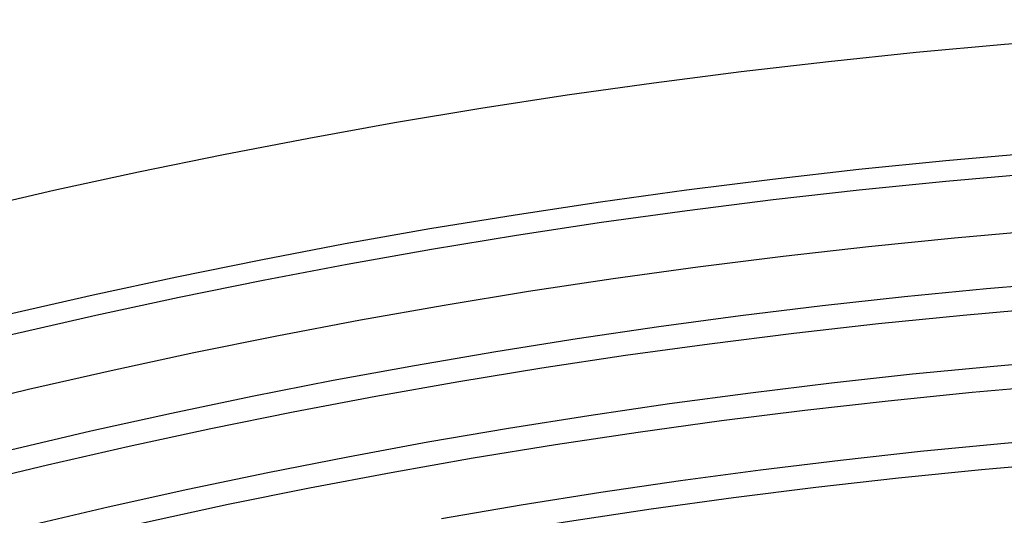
# Model space of a CAD drawing. Header units: millimetres. Extents: x -258 to 258, y -258 to 258.
# Tile 66 of 71: x -48 to -18, y 200 to 215. Entities that reach past the tile are written whole.
import ezdxf

# ---------------------------------------------------------------- set-up
doc = ezdxf.new("R2010")
doc.units = ezdxf.units.MM
doc.layers.add('HIDDEN', color=7, linetype='Continuous')
doc.layers.add('THICK', color=7, linetype='Continuous')

msp = doc.modelspace()

# ---------------------------------------------------------------- linework, layer by layer
at = {"layer": 'HIDDEN'}
for p, q in [((-18.862, 206.766), (-21.369, 206.522)), ((-16.353, 206.98), (-18.862, 206.766)), ((-21.369, 206.522), (-23.872, 206.248)), ((-23.872, 206.248), (-26.372, 205.943)), ((-26.372, 205.943), (-28.868, 205.608)), ((-28.868, 205.608), (-31.36, 205.243)), ((-31.36, 205.243), (-33.847, 204.848)), ((-33.847, 204.848), (-36.329, 204.422)), ((-36.329, 204.422), (-38.806, 203.966)), ((-18.646, 204.401), (-21.124, 204.16)), ((-16.166, 204.612), (-18.646, 204.401)), ((-21.124, 204.16), (-23.599, 203.889)), ((-38.806, 203.966), (-41.277, 203.481)), ((-23.599, 203.889), (-26.07, 203.588)), ((-41.277, 203.481), (-43.742, 202.965)), ((-26.07, 203.588), (-28.538, 203.256)), ((-28.538, 203.256), (-31.001, 202.895)), ((-43.742, 202.965), (-46.201, 202.419)), ((-31.001, 202.895), (-33.46, 202.504)), ((-46.201, 202.419), (-48.653, 201.844)), ((-33.46, 202.504), (-35.914, 202.084)), ((-35.914, 202.084), (-38.362, 201.633)), ((-18.431, 202.036), (-20.88, 201.798)), ((-15.979, 202.245), (-18.431, 202.036)), ((-20.88, 201.798), (-23.326, 201.53)), ((-38.362, 201.633), (-40.805, 201.153)), ((-23.326, 201.53), (-25.769, 201.232)), ((-40.805, 201.153), (-43.242, 200.643)), ((-25.769, 201.232), (-28.208, 200.904)), ((-28.208, 200.904), (-30.642, 200.548)), ((-43.242, 200.643), (-45.672, 200.104)), ((-30.642, 200.548), (-33.073, 200.161)), ((-33.073, 200.161), (-35.498, 199.745)), ((-45.672, 200.104), (-48.096, 199.535))]:
    msp.add_line(p, q, dxfattribs=at)
msp.add_arc((0, 0), 211, 90.37481, 179.62519, dxfattribs=at)
at = {"layer": 'THICK'}
for radius, start, end in [(215, 90.53226, 179.46774), (211.625, 90.35527, 179.64473), (209.25, 90.34301, 179.65699), (206.875, 90.32903, 179.67097), (204.5, 90.31305, 179.68696), (202.125, 90.29465, 179.70535)]:
    msp.add_arc((0, 0), radius, start, end, dxfattribs=at)

doc.saveas('drawing.dxf')
